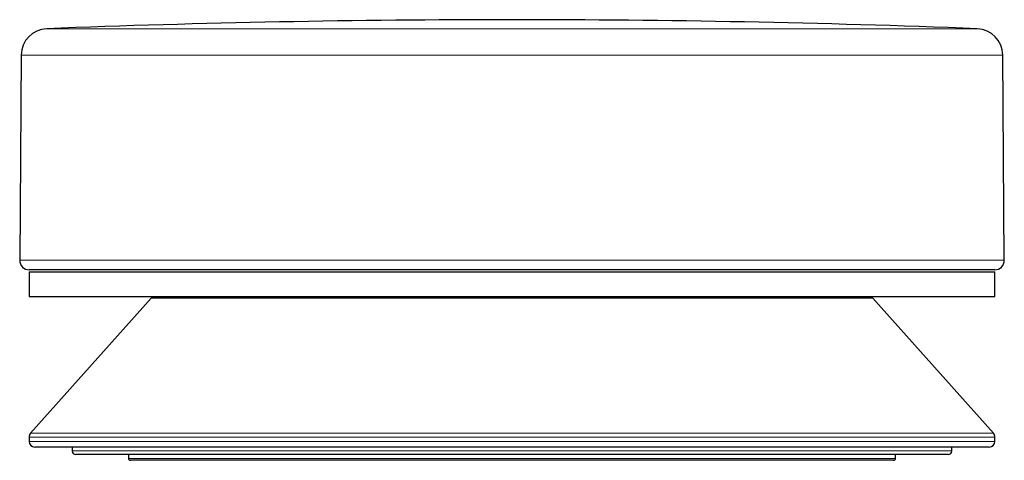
# Model space of a CAD drawing. Header units: millimetres. Extents: x 8 to 869, y 12 to 834.
# Tile 23 of 216: x 48 to 100, y 615 to 638. Entities that reach past the tile are written whole.
import ezdxf

# ---------------------------------------------------------------- set-up
doc = ezdxf.new("R2010")
doc.units = ezdxf.units.MM

msp = doc.modelspace()

# ---------------------------------------------------------------- linework, layer by layer
at = {"color": 252, "linetype": 'Continuous', "lineweight": 0}
for p, q in [((49.814, 637.437), (98.943, 637.437)), ((56.057, 636.049), (48.468, 636.049)), ((100.289, 636.049), (56.057, 636.049)), ((48.384, 625.216), (55.998, 625.216)), ((55.998, 625.216), (100.373, 625.216)), ((48.955, 616.089), (99.802, 616.089)), ((99.879, 615.889), (48.879, 615.889)), ((48.879, 615.663), (56.347, 615.663)), ((56.347, 615.663), (99.879, 615.663)), ((51.15, 615.159), (57.953, 615.159)), ((57.953, 615.159), (97.608, 615.159)), ((54.129, 614.763), (74.379, 614.763)), ((74.379, 614.763), (94.629, 614.763))]:
    msp.add_line(p, q, dxfattribs=at)
at = {"color": 7, "linetype": 'Continuous', "lineweight": 30}
for p, q in [((48.468, 636.049), (48.384, 625.216)), ((100.373, 625.216), (100.289, 636.049)), ((48.879, 624.613), (48.879, 623.313)), ((48.879, 624.613), (99.879, 624.613)), ((99.873, 624.713), (48.884, 624.713)), ((99.879, 623.313), (99.879, 624.613)), ((48.879, 623.313), (92.41, 623.313)), ((55.326, 623.213), (48.955, 616.089)), ((60.907, 623.213), (55.326, 623.213)), ((93.431, 623.213), (60.907, 623.213)), ((92.41, 623.313), (99.879, 623.313)), ((99.802, 616.089), (93.431, 623.213)), ((48.879, 615.889), (48.879, 615.663)), ((99.879, 615.663), (99.879, 615.889)), ((56.559, 615.363), (49.179, 615.363)), ((51.146, 615.363), (51.15, 615.159)), ((99.579, 615.363), (56.559, 615.363)), ((97.608, 615.159), (97.611, 615.363)), ((58.095, 614.963), (51.35, 614.963)), ((54.129, 614.963), (54.129, 614.763)), ((74.379, 614.663), (54.229, 614.663)), ((97.408, 614.963), (58.095, 614.963)), ((94.529, 614.663), (74.379, 614.663)), ((94.629, 614.763), (94.629, 614.963))]:
    msp.add_line(p, q, dxfattribs=at)
for centre, radius, start, end in [((74.379, 2.7), 635.213, 87.783713, 92.216287), ((49.868, 636.038), 1.4, 92.2163, 179.5562), ((98.889, 636.038), 1.4, 0.4438, 87.7837), ((48.884, 625.213), 0.5, 179.5562, 270), ((99.873, 625.213), 0.5, 270, 0.4438), ((49.179, 615.889), 0.3, 138.1897, 180), ((99.579, 615.889), 0.3, 0, 41.8103), ((49.179, 615.663), 0.3, 180, 270), ((99.579, 615.663), 0.3, 270, 0), ((51.35, 615.163), 0.2, 181, 270), ((97.408, 615.163), 0.2, 270, 359), ((54.229, 614.763), 0.1, 180, 270), ((94.529, 614.763), 0.1, 270, 0)]:
    msp.add_arc(centre, radius, start, end, dxfattribs=at)

doc.saveas('drawing.dxf')
